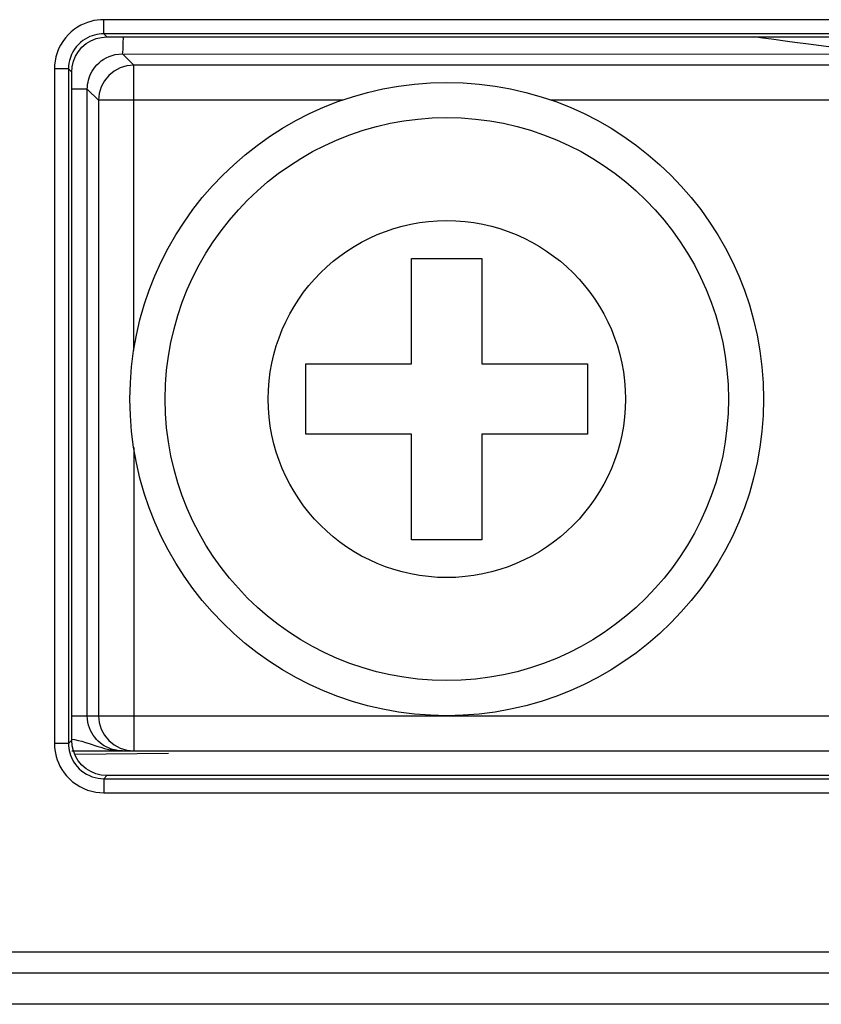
# Model space of a CAD drawing. Header units: millimetres. Extents: x -245 to 2192, y -983 to -162.
# Tile 20 of 48: x 1428 to 1439, y -551 to -537. Entities that reach past the tile are written whole.
import ezdxf

# ---------------------------------------------------------------- set-up
doc = ezdxf.new("R2010")
doc.units = ezdxf.units.MM
doc.header["$LTSCALE"] = 30.734
doc.layers.get('0').update_dxf_attribs({"linetype": 'CONTINUOUS'})
doc.layers.add('00_COMPONENTS', color=7, linetype='CONTINUOUS')

msp = doc.modelspace()

# ---------------------------------------------------------------- linework, layer by layer
at = {"color": 7, "linetype": 'Continuous'}
for p, q in [((1447.247, -537.36), (1428.952, -537.36)), ((1428.952, -537.56), (1428.952, -537.36)), ((1447.242, -537.56), (1428.952, -537.56)), ((1428.952, -537.56), (1428.997, -537.606)), ((1428.997, -537.606), (1448.734, -537.606)), ((1428.452, -538.06), (1428.252, -538.06)), ((1428.252, -538.06), (1428.252, -547.647)), ((1428.452, -538.06), (1428.497, -538.106)), ((1428.452, -538.06), (1428.452, -547.647)), ((1428.497, -547.601), (1428.497, -538.106)), ((1428.452, -547.647), (1428.252, -547.647)), ((1428.452, -547.647), (1428.497, -547.601)), ((1428.952, -548.147), (1428.997, -548.101)), ((1448.734, -548.101), (1428.997, -548.101)), ((1428.952, -548.147), (1447.242, -548.147)), ((1428.952, -548.147), (1428.952, -548.347)), ((1428.952, -548.347), (1447.247, -548.347)), ((1447.247, -550.612), (1411.695, -550.612)), ((1447.54, -550.912), (1411.41, -550.912)), ((1454.595, -551.353), (1402.884, -551.353))]:
    msp.add_line(p, q, dxfattribs=at)
for points in [[(1428.952, -537.36), (1428.906, -537.362), (1428.86, -537.366), (1428.813, -537.374), (1428.767, -537.385), (1428.721, -537.399), (1428.674, -537.418), (1428.628, -537.44), (1428.581, -537.466), (1428.536, -537.497), (1428.491, -537.533), (1428.448, -537.574), (1428.408, -537.619), (1428.372, -537.669), (1428.339, -537.721), (1428.312, -537.776), (1428.29, -537.833), (1428.273, -537.89), (1428.261, -537.948), (1428.254, -538.004), (1428.252, -538.06)], [(1428.952, -537.56), (1428.919, -537.561), (1428.886, -537.565), (1428.853, -537.57), (1428.82, -537.578), (1428.787, -537.588), (1428.753, -537.601), (1428.72, -537.617), (1428.687, -537.636), (1428.654, -537.658), (1428.622, -537.684), (1428.592, -537.713), (1428.563, -537.745), (1428.537, -537.78), (1428.514, -537.818), (1428.495, -537.857), (1428.479, -537.898), (1428.467, -537.939), (1428.458, -537.98), (1428.453, -538.02), (1428.452, -538.06)], [(1428.497, -538.106), (1428.503, -538.028), (1428.521, -537.952), (1428.551, -537.879), (1428.592, -537.811), (1428.643, -537.751), (1428.703, -537.7), (1428.771, -537.659), (1428.844, -537.629), (1428.92, -537.612), (1428.997, -537.606)], [(1428.252, -547.647), (1428.253, -547.693), (1428.258, -547.739), (1428.266, -547.785), (1428.277, -547.831), (1428.291, -547.878), (1428.309, -547.924), (1428.331, -547.971), (1428.358, -548.017), (1428.389, -548.063), (1428.425, -548.108), (1428.466, -548.151), (1428.511, -548.191), (1428.56, -548.227), (1428.613, -548.259), (1428.668, -548.286), (1428.724, -548.309), (1428.782, -548.326), (1428.84, -548.338), (1428.896, -548.345), (1428.952, -548.347)], [(1428.452, -547.647), (1428.453, -547.68), (1428.456, -547.713), (1428.462, -547.746), (1428.469, -547.779), (1428.48, -547.812), (1428.493, -547.845), (1428.508, -547.878), (1428.527, -547.911), (1428.55, -547.944), (1428.575, -547.976), (1428.604, -548.007), (1428.637, -548.035), (1428.672, -548.061), (1428.709, -548.084), (1428.749, -548.104), (1428.789, -548.12), (1428.83, -548.132), (1428.872, -548.14), (1428.912, -548.145), (1428.952, -548.147)], [(1428.997, -548.101), (1428.918, -548.095), (1428.842, -548.077), (1428.769, -548.047), (1428.702, -548.006), (1428.642, -547.955), (1428.591, -547.894), (1428.55, -547.827), (1428.521, -547.753), (1428.503, -547.678), (1428.497, -547.601)]]:
    msp.add_lwpolyline(points, dxfattribs=at)
at = {"layer": '00_COMPONENTS', "color": 7, "linetype": 'Continuous'}
for p, q in [((1439.661, -537.801), (1438.964, -537.709)), ((1429.22, -537.847), (1440.052, -537.851)), ((1429.379, -538.006), (1429.22, -537.847)), ((1448.271, -538.006), (1429.379, -538.006)), ((1429.379, -542.062), (1429.379, -538.006)), ((1428.719, -538.346), (1428.497, -538.346)), ((1428.879, -538.506), (1428.719, -538.346)), ((1428.719, -547.252), (1428.719, -538.346)), ((1432.344, -538.506), (1428.879, -538.506)), ((1428.879, -538.506), (1428.879, -547.252)), ((1442.344, -538.506), (1435.306, -538.506)), ((1433.325, -540.752), (1434.325, -540.752)), ((1433.325, -542.252), (1433.325, -540.752)), ((1434.325, -540.752), (1434.325, -542.252)), ((1431.825, -542.252), (1433.325, -542.252)), ((1431.825, -543.252), (1431.825, -542.252)), ((1434.325, -542.252), (1435.825, -542.252)), ((1435.825, -542.252), (1435.825, -543.252)), ((1433.325, -543.252), (1431.825, -543.252)), ((1433.325, -544.752), (1433.325, -543.252)), ((1435.825, -543.252), (1434.325, -543.252)), ((1434.325, -543.252), (1434.325, -544.752)), ((1429.379, -543.442), (1429.379, -547.752)), ((1434.325, -544.752), (1433.325, -544.752)), ((1428.497, -547.252), (1448.954, -547.252)), ((1428.497, -547.752), (1448.454, -547.752)), ((1429.87, -547.788), (1428.54, -547.801))]:
    msp.add_line(p, q, dxfattribs=at)
for points in [[(1429.22, -537.847), (1429.223, -537.828), (1429.226, -537.777), (1429.229, -537.697), (1429.231, -537.606)], [(1438.662, -537.669), (1438.435, -537.639), (1438.313, -537.623), (1438.186, -537.606), (1438.185, -537.606)], [(1438.964, -537.709), (1438.768, -537.683), (1438.662, -537.669)], [(1428.771, -538.125), (1428.788, -538.093), (1428.807, -538.063), (1428.83, -538.032), (1428.856, -538.002), (1428.886, -537.974), (1428.918, -537.947), (1428.952, -537.923), (1428.989, -537.902), (1429.029, -537.884)], [(1429.029, -537.884), (1429.071, -537.869), (1429.117, -537.857), (1429.166, -537.849), (1429.22, -537.847)], [(1429.379, -538.006), (1429.282, -538.016), (1429.188, -538.044), (1429.101, -538.09), (1429.026, -538.153), (1428.963, -538.228), (1428.917, -538.315), (1428.889, -538.408), (1428.879, -538.506)], [(1428.719, -538.346), (1428.72, -538.313), (1428.723, -538.28), (1428.729, -538.249), (1428.736, -538.218), (1428.745, -538.187), (1428.757, -538.156), (1428.771, -538.125)], [(1428.75, -547.425), (1428.738, -547.386), (1428.728, -547.345), (1428.721, -547.3), (1428.719, -547.252)], [(1428.879, -547.252), (1428.889, -547.35), (1428.917, -547.443), (1428.963, -547.53), (1429.026, -547.606), (1429.101, -547.668), (1429.188, -547.714), (1429.282, -547.742), (1429.379, -547.752)], [(1428.936, -547.664), (1428.931, -547.66), (1428.902, -547.639), (1428.875, -547.614), (1428.849, -547.588), (1428.825, -547.559), (1428.802, -547.528), (1428.783, -547.496), (1428.765, -547.461), (1428.75, -547.425)], [(1428.497, -547.584), (1428.538, -547.592), (1428.588, -547.603), (1428.639, -547.616)], [(1428.639, -547.616), (1428.693, -547.631), (1428.746, -547.648)], [(1428.746, -547.648), (1428.855, -547.683), (1428.909, -547.7), (1428.965, -547.716), (1429.023, -547.73)], [(1429.133, -547.744), (1429.104, -547.738), (1429.076, -547.731), (1429.047, -547.721), (1429.018, -547.709), (1428.989, -547.696), (1428.96, -547.679), (1428.936, -547.664)], [(1429.023, -547.73), (1429.084, -547.741), (1429.149, -547.749), (1429.22, -547.752)], [(1429.22, -547.752), (1429.191, -547.751), (1429.162, -547.749), (1429.133, -547.744)]]:
    msp.add_lwpolyline(points, dxfattribs=at)
for radius in [4.5, 4, 2.537]:
    msp.add_circle((1433.825, -542.752), radius, dxfattribs=at)

doc.saveas('drawing.dxf')
